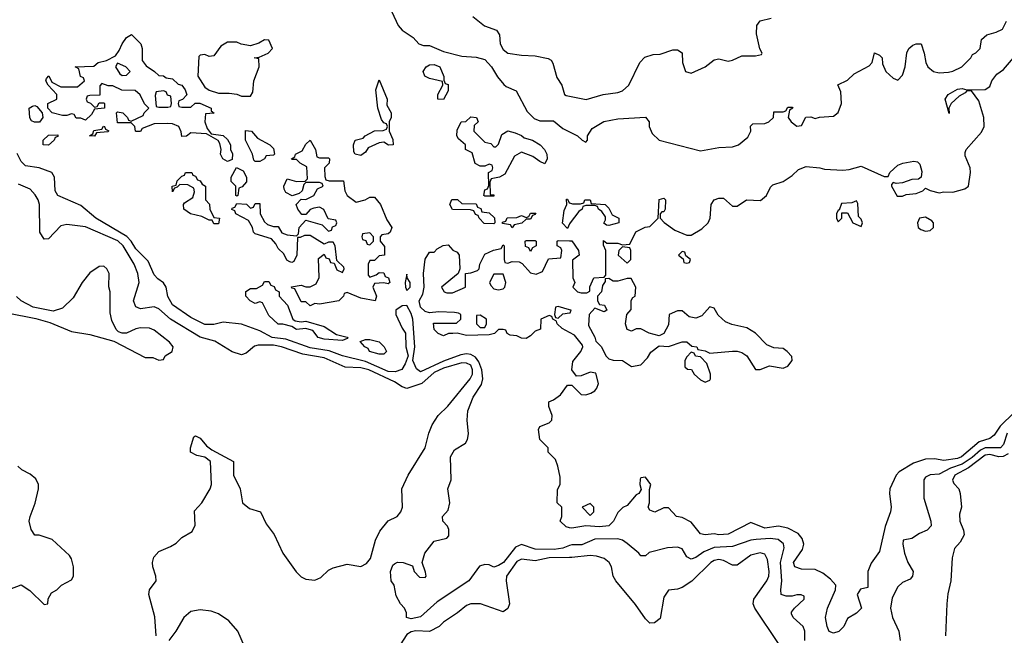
# Model space of a CAD drawing. Header units: inches. Extents: x 2380249 to 2585472, y 382747 to 546448.
# Tile 13 of 256: x 2397604 to 2401894, y 454052 to 456736. Entities that reach past the tile are written whole.
import ezdxf

# ---------------------------------------------------------------- set-up
doc = ezdxf.new("R2010")
doc.units = ezdxf.units.IN
doc.header["$MEASUREMENT"] = 0
doc.layers.add('C3495', color=7, linetype='Continuous')
doc.layers.add('C4405', color=7, linetype='Continuous')

msp = doc.modelspace()

# ---------------------------------------------------------------- linework, layer by layer
at = {"layer": 'C3495', "color": 4}
for points, elevation in [([(2399224.7, 456770), (2399253.4, 456710), (2399270.4, 456690.4), (2399318.5, 456658.5), (2399342.8, 456630), (2399363.1, 456623.1), (2399390, 456623.8), (2399450, 456597.4), (2399530, 456576.3), (2399593, 456573), (2399630, 456562.8), (2399659.1, 456530), (2399686.2, 456486.2), (2399713.7, 456453.7), (2399724, 456444), (2399766.4, 456426.4), (2399815.3, 456335.3), (2399845.1, 456305.1), (2399870, 456294.9), (2399930, 456294.8), (2399970, 456261), (2400000, 456246.5)], 72), ([(2399578.8, 456750), (2399629, 456709), (2399680.7, 456690), (2399694.8, 456670), (2399697.3, 456630), (2399710, 456606), (2399730.7, 456590.7), (2399790, 456580.7), (2399850, 456579.1), (2399906.4, 456566.4), (2399918.8, 456558.8), (2399926.8, 456546.8), (2399943.5, 456483.5), (2399966, 456450), (2399978, 456410), (2399984.9, 456404.9), (2400000, 456401.9)], 76), ([(2400000, 454443.1), (2399970, 454431.9), (2399933.2, 454426.8), (2399850, 454427.2), (2399790, 454448.2), (2399764.3, 454435.7), (2399712.2, 454370), (2399690, 454357), (2399670, 454349.6), (2399650, 454359.5), (2399630, 454360.7), (2399607.1, 454352.9), (2399560.5, 454290), (2399422.6, 454197.4), (2399350, 454132.7), (2399310, 454123.6), (2399289.2, 454130), (2399289.3, 454150), (2399280.9, 454170), (2399262.7, 454190), (2399244.8, 454224.8), (2399235.1, 454270), (2399222.7, 454290), (2399219.3, 454330), (2399230, 454358), (2399236.5, 454363.5), (2399249.4, 454370.6), (2399274, 454370), (2399315.5, 454355.5), (2399322, 454330), (2399345.3, 454305.3), (2399370, 454304), (2399375.1, 454310), (2399372.1, 454327.9), (2399358, 454370), (2399369.5, 454410), (2399410, 454463), (2399464.8, 454475.2), (2399474, 454486), (2399473.9, 454513.9), (2399467.7, 454527.7), (2399448, 454550), (2399446, 454570), (2399470, 454598), (2399478, 454630), (2399468.7, 454690), (2399484, 454730), (2399480.9, 454830), (2399498.9, 454861.1), (2399546, 454890), (2399554.9, 454905.1), (2399559.7, 454930), (2399553, 454990), (2399556.9, 455030), (2399579.7, 455090), (2399615.2, 455144.8), (2399621.6, 455170), (2399617.3, 455210), (2399603.8, 455243.8), (2399590, 455264), (2399570, 455276.4), (2399550, 455278.8), (2399525.5, 455274.6), (2399450, 455247), (2399350, 455200.9), (2399333.1, 455213.1), (2399316.2, 455250), (2399325.2, 455310), (2399316.9, 455430), (2399310, 455455.1), (2399290, 455489.5), (2399270, 455487.8), (2399242.4, 455470), (2399242.4, 455450), (2399270, 455390.8), (2399284.9, 455370), (2399286.4, 455310), (2399296, 455270), (2399283.9, 455236.1), (2399268.8, 455211.2), (2399239.2, 455200.8), (2399210, 455202), (2399110, 455245.2), (2399010, 455270.9), (2398951.8, 455291.8), (2398870, 455305.5), (2398762.8, 455342.8), (2398703.7, 455350), (2398650, 455379.1), (2398570, 455409.2), (2398490, 455417), (2398450, 455407.6), (2398410, 455407.8), (2398350, 455437.4), (2398270, 455492.3), (2398250, 455529.2), (2398241.6, 455570), (2398230, 455589.3), (2398205.8, 455605.8), (2398190, 455624), (2398163.3, 455683.3), (2398110, 455737), (2398089.7, 455770), (2398070.8, 455790.8), (2397936, 455870), (2397870, 455925.2), (2397770, 455969), (2397759, 455990), (2397756, 456050), (2397744, 456070), (2397688.7, 456090), (2397630, 456099.5), (2397610, 456118), (2397592.6, 456152.6)], 72), ([(2398199, 454050), (2398192.9, 454132.9), (2398166, 454230), (2398169.5, 454250.5), (2398199, 454290), (2398197.2, 454310), (2398183.7, 454350), (2398182, 454370), (2398187.9, 454392.1), (2398210, 454417.3), (2398261.2, 454438.8), (2398285.6, 454454.4), (2398310, 454478), (2398355.3, 454504.7), (2398368.4, 454531.6), (2398365.2, 454594.8), (2398398, 454630), (2398434, 454690), (2398439, 454710), (2398435.3, 454810), (2398410, 454828.7), (2398375.3, 454835.3), (2398348, 454850), (2398348, 454870), (2398362, 454918), (2398370, 454922), (2398390, 454911), (2398417.5, 454877.5), (2398441.1, 454861.1), (2398534.8, 454810), (2398535.5, 454750), (2398564.4, 454690), (2398574.4, 454630), (2398605.4, 454605.4), (2398653.4, 454590), (2398678.3, 454538.3), (2398712, 454492), (2398750.3, 454410), (2398808.2, 454328.2), (2398830, 454306.4), (2398850, 454297.1), (2398890, 454293), (2398916.6, 454303.4), (2398950, 454335.5), (2398970, 454346), (2399030, 454361.6), (2399090, 454352.7), (2399114.7, 454365.3), (2399132.6, 454387.4), (2399153.8, 454466.2), (2399173.4, 454506.6), (2399210, 454551.3), (2399248.7, 454570), (2399265.2, 454590), (2399272.3, 454610), (2399269.5, 454690.5), (2399296, 454750), (2399371.1, 454868.9), (2399386.2, 454933.8), (2399400.9, 454970), (2399427, 455010), (2399468.6, 455051.4), (2399567, 455170), (2399576.3, 455190), (2399576.4, 455210), (2399569.5, 455230), (2399550, 455239.2), (2399530, 455239.8), (2399450, 455217), (2399410, 455197.1), (2399356.5, 455150), (2399290, 455127.6), (2399270, 455135.1), (2399237.6, 455157.6), (2399124.5, 455210), (2399090, 455217.7), (2399021.5, 455221.5), (2398930, 455261.7), (2398837.7, 455277.7), (2398745.2, 455310), (2398710, 455317.1), (2398642.3, 455317.7), (2398627, 455313), (2398590, 455282.7), (2398570, 455275.1), (2398530, 455287.8), (2398454.7, 455334.7), (2398390, 455352.4), (2398261.3, 455430), (2398210, 455475.1), (2398190, 455483.6), (2398130, 455476), (2398110, 455484), (2398099.5, 455510), (2398124, 455590), (2398118.9, 455630), (2398102, 455670), (2398054.2, 455750), (2398031.2, 455771.2), (2397890, 455832.6), (2397810, 455843), (2397783.1, 455836.9), (2397730, 455781.2), (2397710, 455779), (2397692.3, 455810), (2397689.7, 455930), (2397684.7, 455950), (2397672.1, 455972.1), (2397650, 455997.6), (2397598.3, 456018.3)], 76), ([(2400000, 455846), (2399990, 455826), (2399968.7, 455848.7), (2399976.4, 455903.6), (2399988, 455930), (2399986, 455954), (2399990, 455954), (2399998, 455938), (2400000, 455937.3)], 68), ([(2400000, 455371.9), (2399968, 455390), (2399946, 455410), (2399942, 455422), (2399926, 455430), (2399922, 455442), (2399910, 455446), (2399874, 455430), (2399872.7, 455387.3), (2399850, 455378), (2399830, 455358), (2399810, 455346), (2399790, 455348), (2399770, 455358), (2399740.4, 455360.4), (2399727.3, 455367.3), (2399722, 455382), (2399710, 455386), (2399690, 455386), (2399672, 455368), (2399650, 455362), (2399550, 455359), (2399510, 455368.7), (2399491.6, 455368.4), (2399472.7, 455367.3), (2399450, 455358), (2399427.3, 455367.3), (2399410, 455386), (2399407.3, 455412.7), (2399507.3, 455412.7), (2399526, 455430), (2399526, 455450), (2399516.4, 455456.4), (2399499, 455459), (2399430, 455462), (2399390, 455458), (2399370, 455464), (2399350, 455482.7), (2399344.2, 455510), (2399360.2, 455539.8), (2399366.6, 455570), (2399362.7, 455630), (2399370, 455692), (2399390, 455722), (2399410, 455722), (2399423.1, 455736.9), (2399448.4, 455751.6), (2399470, 455754), (2399491.6, 455731.6), (2399510, 455722), (2399518, 455710), (2399522, 455650), (2399514, 455630), (2399442, 455570), (2399454, 455550), (2399464.7, 455544.7), (2399490, 455544.7), (2399546, 455570), (2399546, 455630), (2399570, 455632), (2399598, 455642), (2399606, 455650), (2399608, 455670), (2399630, 455714), (2399668.4, 455731.6), (2399702, 455738), (2399710, 455754), (2399714, 455750), (2399714, 455690), (2399718, 455678), (2399730, 455674), (2399750, 455682), (2399779.6, 455679.6), (2399792.7, 455672.7), (2399830, 455632), (2399854, 455626), (2399882, 455638), (2399907.3, 455692.7), (2399962, 455698), (2399966, 455730), (2399962, 455742), (2399946, 455750), (2399946, 455770), (2399950, 455774), (2400000, 455772.3)], 68), ([(2397550, 455458), (2397673.8, 455433.8), (2397735.3, 455415.3), (2397830, 455376.3), (2397910, 455363), (2398014.4, 455334.4), (2398150, 455262.8), (2398183.6, 455263.6), (2398210, 455252), (2398230, 455254), (2398238, 455270), (2398268.7, 455290), (2398272.3, 455310), (2398257.2, 455330), (2398190, 455382.4), (2398170, 455391.8), (2398130, 455392.9), (2398110, 455388.3), (2398070, 455369), (2398050, 455368.7), (2398034.8, 455374.8), (2398024.8, 455384.8), (2398005.1, 455425.1), (2397997.6, 455457.6), (2397997.6, 455550), (2397991.7, 455571.7), (2397994, 455630), (2397984, 455650), (2397970, 455661.2), (2397950, 455659.3), (2397910, 455632.7), (2397876.4, 455590), (2397836.9, 455523.1), (2397790, 455478.4), (2397750, 455465.1), (2397663.3, 455483.3), (2397609.7, 455509.7), (2397589.7, 455529.7)], 84), ([(2400000, 455471.7), (2399950, 455486), (2399938, 455482), (2399934, 455450), (2399938, 455438), (2399950, 455434), (2399970, 455454), (2400000, 455457.7)], 68), ([(2400000, 454521.2), (2399984.7, 454524.7), (2399958, 454550), (2399966, 454570), (2399966, 454610), (2399946, 454630), (2399947.3, 454687.3), (2399958, 454710), (2399959, 454741), (2399949, 454790), (2399939, 454819), (2399906, 454850), (2399906, 454870), (2399870, 454906), (2399864, 454950), (2399870, 454962), (2399910, 454978), (2399922, 454990), (2399924, 455010), (2399908.7, 455050), (2399908.7, 455070), (2399930, 455078), (2399960.2, 455099.8), (2399990, 455142), (2400000, 455142)], 68), ([(2397530, 454241), (2397610, 454272), (2397647.5, 454247.5), (2397710, 454186), (2397726, 454190), (2397728.4, 454211.6), (2397743.1, 454236.9), (2397766, 454250), (2397786, 454270), (2397830, 454294), (2397838, 454310), (2397838, 454350), (2397830, 454386), (2397820.4, 454400.4), (2397746, 454470), (2397688.4, 454488.4), (2397670, 454488.7), (2397653.6, 454513.6), (2397646, 454550), (2397649.2, 454570), (2397671.6, 454628.4), (2397686.6, 454690), (2397686, 454710), (2397674.5, 454734.5), (2397650, 454754), (2397612.9, 454772.9), (2397595.3, 454790)], 84), ([(2400000, 454390.9), (2399910, 454389.7), (2399850, 454376.9), (2399790, 454384.7), (2399770, 454373.3), (2399724.9, 454310), (2399723.8, 454290), (2399737.3, 454190), (2399730, 454168.7), (2399710, 454154), (2399611.1, 454188.9), (2399570, 454188.7), (2399550, 454182), (2399512, 454150), (2399450.7, 454109.3), (2399431.3, 454090), (2399390, 454069.2), (2399330, 454071.1), (2399310, 454067), (2399290, 454056), (2399248.2, 453990)], 76), ([(2398583.9, 454003.9), (2398554.5, 454070), (2398515.6, 454115.6), (2398470, 454146), (2398437.5, 454157.5), (2398390, 454163.7), (2398350, 454156), (2398318.8, 454130), (2398284, 454070), (2398254, 454030)], 76)]:
    msp.add_lwpolyline(points, dxfattribs=dict(at, elevation=elevation))
for points, elevation in [([(2398310, 456354), (2398350, 456354), (2398368, 456372), (2398388.7, 456371.3), (2398438, 456350), (2398438, 456338), (2398451.1, 456328.9), (2398414, 456326), (2398411.3, 456290), (2398421, 456261), (2398438, 456238), (2398491.1, 456231.1), (2398510, 456214), (2398522, 456190), (2398522, 456170), (2398530.9, 456150.9), (2398530, 456126), (2398510, 456118), (2398488.9, 456128.9), (2398479, 456150), (2398482, 456170), (2398476.4, 456196.4), (2398468.7, 456208.7), (2398418, 456238), (2398350, 456242), (2398330, 456228), (2398310, 456226), (2398307.3, 456247.3), (2398298, 456270), (2398270, 456282), (2398250, 456284), (2398190, 456282), (2398138, 456262), (2398130, 456248), (2398111.6, 456248.4), (2398108, 456250), (2398106, 456270), (2398090, 456286), (2398030, 456286), (2398026, 456330), (2398030, 456334), (2398054, 456330), (2398074, 456310), (2398078, 456298), (2398090, 456294), (2398142, 456318), (2398146, 456330), (2398166, 456350), (2398148.4, 456368.4), (2398128.4, 456408.4), (2398107.3, 456427.3), (2398048.9, 456428.9), (2398010, 456448), (2397990, 456448), (2397962, 456458), (2397952.7, 456447.3), (2397952.7, 456407.3), (2397910, 456406), (2397898, 456402), (2397894, 456390), (2397898, 456378), (2397912.7, 456372.7), (2397930, 456354), (2397942, 456358), (2397950, 456374), (2397970, 456374), (2397974, 456370), (2397974, 456350), (2397930, 456346), (2397916.9, 456323.1), (2397890, 456298), (2397870, 456306), (2397850, 456306), (2397842, 456322), (2397830, 456326), (2397810, 456318), (2397790, 456318), (2397746, 456330), (2397726, 456350), (2397726, 456370), (2397766, 456390), (2397766, 456410), (2397728, 456450), (2397718, 456470), (2397720.4, 456479.6), (2397730.9, 456490.9), (2397743.6, 456463.6), (2397783.6, 456443.6), (2397856.4, 456443.6), (2397886, 456470), (2397882, 456482), (2397868.4, 456488.4), (2397862, 456522), (2397846, 456530), (2397927.3, 456532.7), (2397946, 456550), (2397982, 456558), (2398022, 456578), (2398038, 456602), (2398050, 456631.3), (2398070, 456658), (2398091, 456671), (2398132, 456630), (2398138, 456610), (2398138, 456558), (2398154.4, 456534.4), (2398192, 456510), (2398210, 456492), (2398230, 456491.3), (2398242, 456482), (2398270, 456478), (2398294.8, 456454.8), (2398310.8, 456450), (2398324.7, 456430), (2398331.6, 456408.4), (2398312.7, 456387.3), (2398298, 456382), (2398294, 456370), (2398298, 456358)], 68), ([(2398670, 456648), (2398646.4, 456633.6), (2398610, 456622), (2398568.9, 456628.9), (2398550, 456638), (2398510, 456638), (2398479.6, 456620.4), (2398450, 456578), (2398430, 456575.3), (2398410, 456584), (2398390, 456582), (2398384, 456576), (2398380.7, 456490), (2398410, 456442.4), (2398430, 456428.8), (2398470, 456415.5), (2398516, 456416), (2398550, 456411.3), (2398570, 456402), (2398610, 456402), (2398620.4, 456419.6), (2398624, 456470), (2398648, 456530), (2398646, 456566), (2398626, 456570), (2398647.3, 456572.7), (2398686, 456590), (2398706, 456610), (2398690, 456646)], 72), ([(2398030, 456546), (2398022, 456530), (2398039.6, 456499.6), (2398050, 456492), (2398070, 456494), (2398086, 456510), (2398066, 456530)], 68), ([(2399450, 456388), (2399426, 456390), (2399426, 456410), (2399448, 456450), (2399446, 456466), (2399390, 456479), (2399369, 456490), (2399362, 456510), (2399375.3, 456530), (2399390, 456538.8), (2399410, 456540.7), (2399434, 456530), (2399452, 456488), (2399452, 456472), (2399458, 456458), (2399470, 456454), (2399470, 456426)], 68), ([(2399211.1, 456188.9), (2399190, 456202), (2399170, 456199), (2399122, 456178), (2399110, 456158), (2399090, 456144), (2399066, 456150), (2399060.4, 456160.4), (2399058, 456190), (2399066, 456210), (2399100.4, 456219.6), (2399108.7, 456230), (2399150, 456251.3), (2399187.3, 456252.7), (2399202, 456258), (2399206, 456270), (2399202, 456282), (2399190, 456286), (2399180.4, 456300.4), (2399164, 456350), (2399155.3, 456430), (2399170, 456474), (2399204.7, 456390), (2399203.6, 456363.6), (2399222, 456330), (2399222, 456310), (2399214, 456290), (2399214, 456250), (2399230, 456214), (2399230.8, 456190)], 68), ([(2398230, 456426), (2398198, 456422), (2398194, 456406), (2398198, 456358), (2398210, 456354), (2398250, 456354), (2398262, 456358), (2398266, 456370), (2398262, 456402), (2398247.3, 456407.3), (2398242, 456422)], 68), ([(2397668.7, 456288.7), (2397655.3, 456295.3), (2397648.7, 456308.7), (2397646, 456350), (2397660.4, 456359.6), (2397670, 456362), (2397678, 456358), (2397702, 456330), (2397704.7, 456310), (2397690, 456288.7)], 68), ([(2399670, 456182), (2399678, 456182), (2399690, 456194), (2399704, 456236), (2399730, 456250.8), (2399762, 456242), (2399790, 456230.8), (2399801.4, 456221.4), (2399838, 456210), (2399871, 456190), (2399890.8, 456170), (2399901, 456150), (2399902, 456130), (2399892, 456108), (2399870, 456118), (2399840.2, 456140.2), (2399790, 456158), (2399759.6, 456140.4), (2399716.9, 456063.1), (2399694, 456050), (2399658, 456042), (2399652.7, 456027.3), (2399654, 455974), (2399670, 455972), (2399670, 455966), (2399630, 455966), (2399626, 455970), (2399630, 455994), (2399642, 455998), (2399647.3, 456012.7), (2399646, 456070), (2399662, 456078), (2399666, 456090), (2399662, 456102), (2399650, 456106), (2399630, 456098), (2399610, 456098), (2399588.9, 456108.9), (2399575.3, 456155.3), (2399546, 456170), (2399546, 456190), (2399516.4, 456216.4), (2399508.9, 456228.9), (2399510, 456254), (2399528, 456290), (2399548, 456292), (2399570, 456312), (2399594, 456310), (2399602, 456290), (2399584.7, 456275.3), (2399582, 456250), (2399630, 456202), (2399656, 456196)], 68), ([(2397930, 456228), (2397908, 456230), (2397922, 456238), (2397927.3, 456252.7), (2397962, 456258), (2397968.9, 456271.1), (2397974, 456270), (2397978, 456258), (2397992, 456252), (2397987.3, 456247.3), (2397938, 456242)], 68), ([(2398630, 456118), (2398624, 456124), (2398618, 456150), (2398588, 456210), (2398587.3, 456252.7), (2398614, 456250), (2398639.6, 456219.6), (2398694, 456190), (2398710, 456174), (2398714, 456150), (2398710, 456146), (2398678, 456142), (2398670, 456128.7), (2398650, 456118)], 68), ([(2397730, 456188.7), (2397706, 456190), (2397706, 456210), (2397730, 456232), (2397770, 456234), (2397770, 456226), (2397758, 456222), (2397754, 456210)], 68), ([(2398910, 456134), (2398950, 456134), (2398954, 456130), (2398952, 456110), (2398932, 456090), (2398932.7, 456052.7), (2398938, 456038), (2398952.7, 456032.7), (2399014, 456034), (2399021, 455990), (2399031, 455970), (2399070, 455941), (2399109, 455951), (2399130, 455962), (2399150, 455962), (2399176, 455930), (2399202.8, 455862.8), (2399224.7, 455830), (2399218, 455810), (2399210, 455802), (2399182, 455798), (2399174, 455790), (2399174, 455770), (2399192.7, 455747.3), (2399194, 455710), (2399170, 455706), (2399150, 455686), (2399130, 455686), (2399122, 455670), (2399122, 455622), (2399130, 455614), (2399156.4, 455623.6), (2399170, 455634), (2399190, 455632), (2399196.9, 455616.9), (2399210.7, 455610), (2399216, 455590), (2399210, 455584), (2399190, 455589), (2399150, 455586), (2399142, 455570), (2399158, 455530), (2399152, 455510), (2399090, 455521.2), (2399030, 455546), (2399018, 455542), (2399014, 455530), (2398994, 455510), (2398910, 455495.3), (2398890, 455498), (2398870, 455488), (2398850, 455506), (2398830, 455506), (2398802, 455562), (2398790, 455566), (2398788.4, 455571.6), (2398830, 455578), (2398850, 455571.3), (2398870, 455571.3), (2398895.3, 455584.7), (2398908.4, 455611.6), (2398905.2, 455694.8), (2398930, 455714), (2398938, 455698), (2398952.7, 455692.7), (2398958, 455678), (2398974, 455674), (2398986, 455646), (2399010, 455634), (2399018, 455650), (2399016.4, 455656.4), (2398986, 455686), (2398978, 455750), (2398970, 455766), (2398950, 455766), (2398930, 455758), (2398870, 455795.3), (2398844.7, 455795.3), (2398826, 455786), (2398814, 455786), (2398811.3, 455710), (2398798, 455682), (2398790, 455678), (2398780.4, 455680.4), (2398767.3, 455687.3), (2398755.3, 455715.3), (2398730, 455738), (2398719.3, 455759.3), (2398700.4, 455780.4), (2398630, 455802), (2398622, 455810), (2398618, 455830), (2398600.4, 455860.4), (2398546, 455890), (2398542, 455902), (2398528, 455908), (2398530, 455914), (2398542, 455918), (2398550, 455934), (2398591.6, 455931.6), (2398610, 455914), (2398622, 455918), (2398630, 455934), (2398650, 455934), (2398652, 455890), (2398670, 455854), (2398683.6, 455843.6), (2398710, 455834), (2398730, 455834), (2398746, 455806), (2398770, 455798), (2398810, 455794), (2398818, 455802), (2398822, 455830), (2398850, 455862), (2398922, 455842), (2398950, 455814), (2398962, 455818), (2398967.3, 455832.7), (2398982, 455838), (2398986, 455850), (2398982, 455862), (2398947.3, 455867.3), (2398928.7, 455908.7), (2398910, 455918), (2398885.4, 455914.6), (2398870, 455908), (2398850, 455886), (2398832.7, 455887.3), (2398815.3, 455910), (2398808.7, 455930), (2398830, 455954), (2398850, 455952), (2398886, 455970), (2398902, 455998), (2398926, 456010), (2398922, 456022), (2398910, 456026), (2398850, 456026), (2398842, 456018), (2398834, 455990), (2398822, 455978), (2398791.3, 455968.7), (2398763.1, 455983.1), (2398756.4, 455996.4), (2398755.3, 456010), (2398770, 456042), (2398810, 456031), (2398848.4, 456031.6), (2398858, 456042), (2398854.6, 456094.6), (2398826, 456110), (2398810, 456126), (2398790, 456126), (2398788, 456130), (2398802, 456138), (2398806, 456150), (2398835.3, 456164.7), (2398850, 456194), (2398870, 456211.3), (2398892, 456170), (2398898, 456138)], 68), ([(2398550, 455966), (2398546, 455970), (2398546, 456010), (2398526, 456030), (2398526, 456050), (2398548, 456092), (2398576.9, 456076.9), (2398592, 456050), (2398591.6, 456028.4), (2398572.7, 456007.3), (2398558, 456002), (2398554, 455970)], 68), ([(2398450, 455846), (2398442, 455862), (2398430, 455862), (2398397.2, 455877.2), (2398348, 455890), (2398319, 455910), (2398318, 455930), (2398322, 455938), (2398359, 455961), (2398366, 455986), (2398362, 456002), (2398336.4, 456016.4), (2398302, 456018), (2398290, 456006), (2398278, 456002), (2398270, 455986), (2398268, 456010), (2398286, 456014), (2398290, 456034), (2398310, 456054), (2398322, 456058), (2398326, 456070), (2398354, 456070), (2398358, 456058), (2398370, 456054), (2398378, 456038), (2398390, 456034), (2398399.6, 456019.6), (2398414, 456010), (2398414, 455950), (2398431.3, 455931.3), (2398432, 455910), (2398450, 455874), (2398474, 455870), (2398470, 455846)], 68), ([(2399670, 455846), (2399627.3, 455847.3), (2399606, 455870), (2399602, 455882), (2399590, 455886), (2399582, 455902), (2399567.3, 455907.3), (2399489.1, 455909.1), (2399478, 455930), (2399487.3, 455952.7), (2399511.6, 455951.6), (2399530, 455934), (2399592.7, 455932.7), (2399598, 455918), (2399612.7, 455912.7), (2399618, 455898), (2399650, 455894), (2399672.7, 455872.7), (2399674, 455850)], 68), ([(2399750, 455828), (2399742, 455842), (2399707.3, 455847.3), (2399707.3, 455852.7), (2399722, 455858), (2399727.3, 455872.7), (2399770, 455874), (2399790, 455882), (2399810, 455874), (2399822, 455878), (2399830, 455892), (2399852.7, 455892.7), (2399850, 455886), (2399838, 455882), (2399830, 455866), (2399810, 455866), (2399791.6, 455848.4), (2399758, 455842)], 68), ([(2399130, 455806), (2399098, 455802), (2399094, 455790), (2399098, 455778), (2399112.7, 455772.7), (2399118, 455758), (2399130, 455754), (2399146, 455770), (2399146, 455790)], 68), ([(2399830, 455726), (2399822, 455742), (2399807.3, 455747.3), (2399806, 455770), (2399810, 455774), (2399850, 455774), (2399854, 455770), (2399854, 455750), (2399838, 455742)], 68), ([(2399290, 455626), (2399283.7, 455590), (2399284.2, 455570), (2399290, 455554.8), (2399305.2, 455570), (2399305.2, 455590), (2399292.7, 455610)], 72), ([(2399710, 455626), (2399670, 455626), (2399651.3, 455590), (2399656.9, 455576.9), (2399670, 455562), (2399690, 455558), (2399710, 455562), (2399718, 455570), (2399722, 455590)], 68), ([(2398830, 455418), (2398850, 455422), (2398930, 455398), (2398983.6, 455363.6), (2399030, 455352), (2399034, 455350), (2399030, 455346), (2399010, 455338), (2398930, 455342.7), (2398904, 455350), (2398880.4, 455380.4), (2398865.6, 455385.6), (2398850, 455389.2), (2398810, 455385.2), (2398790, 455398), (2398750, 455408.7), (2398730, 455409), (2398690, 455446), (2398662, 455502), (2398650, 455506), (2398630, 455498), (2398608, 455510), (2398588.7, 455530), (2398589.2, 455550.8), (2398610, 455564.7), (2398635.3, 455564.7), (2398662, 455578), (2398670, 455594), (2398690, 455594), (2398698, 455578), (2398712.7, 455572.7), (2398718, 455558), (2398734, 455550), (2398734, 455530), (2398771.3, 455491.3), (2398794, 455430), (2398803.6, 455423.6)], 68), ([(2399610, 455448), (2399594, 455446), (2399594, 455410), (2399610, 455394), (2399630, 455394), (2399638, 455410), (2399638, 455430)], 68), ([(2399170, 455278), (2399128.7, 455290), (2399122, 455302), (2399108, 455310), (2399087.3, 455332.7), (2399110, 455342), (2399130, 455342), (2399170, 455332), (2399192, 455310), (2399202, 455290), (2399190, 455278)], 68)]:
    msp.add_lwpolyline(points, close=True, dxfattribs=dict(at, elevation=elevation))
at = {"layer": 'C4405', "color": 4}
for points, elevation in [([(2400000, 456401.9), (2400072.5, 456387.5), (2400146, 456410), (2400210, 456418.8), (2400230, 456426), (2400257.2, 456450), (2400305.2, 456550), (2400327, 456573), (2400363.6, 456583.6), (2400394.6, 456585.4), (2400450, 456604.7), (2400470, 456604.7), (2400490, 456592), (2400492, 456550), (2400504.7, 456510), (2400530, 456502.8), (2400590, 456531), (2400630, 456561), (2400650, 456566), (2400690, 456554.8), (2400710, 456558.8), (2400750, 456578.8), (2400810, 456578), (2400835.3, 456584.7), (2400838, 456590), (2400828.7, 456608.7), (2400814.6, 456674.6), (2400815.3, 456710), (2400830, 456731), (2400878, 456742)], 76), ([(2400000, 456246.5), (2400034, 456230), (2400054, 456210), (2400070, 456202), (2400078, 456210), (2400078, 456230), (2400098.4, 456261.6), (2400148.5, 456291.6), (2400210, 456303), (2400330, 456311), (2400346, 456290), (2400346.8, 456270), (2400359.1, 456239.1), (2400390, 456210.7), (2400570, 456164.9), (2400650, 456178.8), (2400710, 456182), (2400735.3, 456190), (2400776.5, 456223.5), (2400788.7, 456250), (2400788.4, 456271.6), (2400798, 456282), (2400850, 456284), (2400868, 456290), (2400888, 456310), (2400890, 456334), (2400930, 456334), (2400942, 456338), (2400950, 456354), (2400970, 456354), (2400972, 456350), (2400958, 456342), (2400952, 456310), (2400964.7, 456290), (2400990, 456272), (2401010, 456274), (2401028.4, 456311.6), (2401050, 456312), (2401070, 456304.7), (2401089, 456311), (2401150, 456316), (2401170, 456331.3), (2401183.7, 456370), (2401182, 456422), (2401168, 456452), (2401210, 456472), (2401240.2, 456499.8), (2401304.7, 456535.3), (2401318, 456550), (2401328, 456592), (2401350, 456582), (2401362, 456570), (2401363.6, 456543.6), (2401378, 456510), (2401410, 456481), (2401430, 456472), (2401450, 456494), (2401462, 456530), (2401468.9, 456591.1), (2401478, 456610), (2401494.6, 456625.4), (2401510, 456631.3), (2401531.3, 456630), (2401544.7, 456590), (2401551, 456550), (2401561, 456530), (2401584.7, 456510), (2401610, 456504), (2401650, 456506.8), (2401670, 456511.3), (2401708.9, 456531.1), (2401748, 456570), (2401755.3, 456584.7), (2401770, 456592), (2401788, 456610), (2401794, 456650), (2401818, 456670), (2401858.6, 456681.4), (2401885.6, 456694.4), (2401903.7, 456730)], 72), ([(2400000, 455772.3), (2400010, 455772), (2400038, 455730), (2400042, 455710), (2400012.7, 455687.3), (2400014, 455610), (2400022, 455590), (2400014, 455570), (2400034, 455550), (2400050, 455544.7), (2400075.3, 455544.7), (2400087.3, 455552.7), (2400088.4, 455571.6), (2400106, 455610), (2400150, 455614), (2400158, 455622), (2400158, 455730), (2400147.3, 455752.7), (2400147.3, 455772.7), (2400162, 455762), (2400210, 455762), (2400230, 455754), (2400262, 455758), (2400288.9, 455811.1), (2400328.4, 455831.6), (2400350, 455834), (2400386, 455870), (2400390, 455952), (2400410, 455958), (2400418, 455950), (2400416, 455910), (2400410, 455898), (2400402, 455898), (2400394, 455890), (2400394, 455870), (2400411.3, 455851.3), (2400458.8, 455818.8), (2400510, 455796), (2400530, 455796), (2400576.1, 455823.9), (2400603.7, 455850), (2400612.3, 455870), (2400616, 455930), (2400630, 455950.6), (2400650, 455957.3), (2400670, 455957.3), (2400710, 455922.8), (2400730, 455922.8), (2400770, 455950.7), (2400831.8, 455948.2), (2400857.2, 455970), (2400874.6, 456005.4), (2400884.7, 456015.3), (2400930, 456031), (2400970, 456056), (2400997.6, 456082.4), (2401030, 456096.3), (2401090, 456090.6), (2401110, 456084), (2401190, 456080.5), (2401217, 456083), (2401270, 456098), (2401370, 456052), (2401387.3, 456052.7), (2401395.3, 456070), (2401430, 456101), (2401451.1, 456111.1), (2401499.8, 456119.8), (2401516, 456116), (2401525.4, 456105.4), (2401534.4, 456074.4), (2401531.3, 456048.7), (2401519.8, 456040.2), (2401490, 456039), (2401450, 456024), (2401422, 456022), (2401410, 456026), (2401402, 456018), (2401402, 456010), (2401427.1, 455967.1), (2401450, 455966), (2401465.6, 455974.4), (2401510, 455978.8), (2401538, 455990), (2401550, 456002), (2401570.9, 455990.9), (2401610, 455981), (2401630, 455986), (2401670, 455984), (2401722, 455998), (2401737.2, 456010), (2401746, 456070), (2401745.2, 456090), (2401723.1, 456143.1), (2401723.1, 456156.9), (2401728, 456170), (2401794.8, 456245.2), (2401805.2, 456270), (2401803.7, 456310), (2401782, 456382), (2401750, 456426), (2401730, 456426), (2401723.6, 456416.4), (2401696.8, 456403.2), (2401662, 456370), (2401652, 456350), (2401652.7, 456327.3), (2401635.3, 456390), (2401649, 456410), (2401690, 456432.7), (2401710, 456436.3), (2401730, 456430.8), (2401810, 456431.3), (2401830, 456444.7), (2401839, 456470), (2401861.5, 456498.5), (2401890, 456518.8), (2401933.2, 456570)], 68), ([(2400000, 455937.3), (2400012.7, 455932.7), (2400047.3, 455932.7), (2400062, 455938), (2400066, 455950), (2400090, 455951.3), (2400094, 455934), (2400154, 455930), (2400170, 455914), (2400184.7, 455884.7), (2400214, 455870), (2400214, 455850), (2400170, 455838), (2400160.4, 455840.4), (2400148.7, 455848.7), (2400156.4, 455863.6), (2400156.4, 455876.4), (2400140.4, 455900.4), (2400126, 455910), (2400122, 455922), (2400110, 455926), (2400070, 455926), (2400058, 455922), (2400054, 455910), (2400039.6, 455900.4), (2400002, 455850), (2400000, 455846)], 68), ([(2400000, 455457.7), (2400002, 455458), (2400006, 455470), (2400000, 455471.7)], 68), ([(2400000, 455142), (2400010, 455142), (2400050, 455102), (2400070, 455101), (2400092.9, 455107.1), (2400110, 455118), (2400119, 455130), (2400125.2, 455150), (2400114.2, 455194.2), (2400090, 455199.3), (2400050, 455184), (2400030, 455182), (2400009, 455210), (2400013.6, 455246.4), (2400048.7, 455290), (2400058, 455310), (2400056.4, 455316.4), (2400020.4, 455360.4), (2400000, 455371.9)], 68), ([(2401936, 455024), (2401876.2, 454963.8), (2401850, 454924.5), (2401830.7, 454910), (2401784.2, 454895.8), (2401707.7, 454830), (2401690, 454823.1), (2401630, 454813.6), (2401590, 454821.3), (2401550, 454819.7), (2401497.3, 454802.7), (2401435.3, 454764.7), (2401422, 454750), (2401395.5, 454690), (2401392.7, 454670), (2401400.4, 454610), (2401398, 454590), (2401374.2, 454525.8), (2401350, 454418), (2401313.7, 454366.3), (2401298.8, 454330), (2401299.6, 454260.4), (2401266.4, 454253.6), (2401252, 454230), (2401272, 454170), (2401250, 454148), (2401210, 454126), (2401194, 454090), (2401172, 454068), (2401150, 454062), (2401130, 454068), (2401121.2, 454090), (2401114, 454130), (2401123.7, 454170), (2401158, 454250), (2401159.3, 454270), (2401136.8, 454296.8), (2401103.7, 454323.7), (2401070, 454338.4), (2401010, 454340.7), (2400981.2, 454350), (2400975.1, 454370), (2401013.7, 454426.3), (2401019.7, 454450), (2401013.4, 454473.4), (2400995.6, 454495.6), (2400950, 454519.7), (2400910, 454528.2), (2400850, 454518.9), (2400790, 454543.7), (2400690, 454492.7), (2400650, 454489.6), (2400630, 454494), (2400590, 454489.6), (2400570, 454495.1), (2400530, 454545.2), (2400490, 454565.2), (2400466, 454570), (2400430, 454608), (2400410, 454608), (2400370.9, 454589.1), (2400350, 454598), (2400342, 454610), (2400348, 454630), (2400347.3, 454687.3), (2400354, 454710), (2400330, 454742), (2400310, 454738), (2400307.1, 454732.9), (2400306, 454710), (2400312, 454688), (2400302, 454670), (2400290, 454664), (2400250, 454618), (2400231.1, 454608.9), (2400210, 454588), (2400191, 454550), (2400170.7, 454530), (2400130, 454525.1), (2400070.8, 454529.2), (2400010, 454519), (2400000, 454521.2)], 68), ([(2401906.3, 454933.7), (2401890, 454883.7), (2401876.3, 454870), (2401810, 454869.9), (2401790, 454859.8), (2401753.2, 454826.8), (2401710, 454797.5), (2401659.4, 454780.6), (2401610, 454754.3), (2401570, 454752.3), (2401550, 454742), (2401542.8, 454730), (2401542.8, 454650), (2401573.4, 454550), (2401574.8, 454530), (2401558, 454510), (2401523.4, 454496.6), (2401490, 454474), (2401452.7, 454467.3), (2401451.3, 454448.7), (2401458.8, 454410), (2401473.4, 454370), (2401496.3, 454330), (2401494, 454310), (2401483, 454297), (2401450, 454282.7), (2401430, 454264), (2401404.4, 454215.6), (2401398, 454170), (2401406.9, 454130), (2401433.7, 454070), (2401440.5, 454030)], 72), ([(2401910, 454842.7), (2401888.4, 454831.6), (2401870, 454830.7), (2401830, 454839.8), (2401810, 454836.8), (2401738.1, 454781.9), (2401678, 454750), (2401668.3, 454728.3), (2401673.7, 454713.7), (2401696, 454690), (2401701, 454670), (2401706.8, 454610), (2401699.1, 454580.9), (2401699.3, 454550), (2401715.5, 454510), (2401718, 454490), (2401702, 454458), (2401676, 454430), (2401666, 454390), (2401661, 454290), (2401647.1, 454232.9), (2401642.8, 454190), (2401638, 454050)], 76), ([(2401024.5, 454030), (2401024.5, 454070), (2401018, 454090), (2400974, 454130), (2400966, 454146), (2400966.6, 454153.4), (2400979, 454170), (2401022, 454210), (2401022, 454222), (2401008.7, 454228.7), (2400990, 454229), (2400970, 454222.7), (2400942.7, 454222.7), (2400922, 454230), (2400919.5, 454250), (2400924, 454290), (2400918, 454370), (2400934, 454434), (2400931.4, 454451.4), (2400908.7, 454470), (2400874.1, 454474.1), (2400812, 454470), (2400790, 454466.6), (2400710, 454439.2), (2400630, 454434.7), (2400583.9, 454416.1), (2400550, 454392), (2400530, 454384.5), (2400510, 454394), (2400489.5, 454429.5), (2400470, 454436.2), (2400426.1, 454433.9), (2400346.8, 454413.2), (2400330, 454398), (2400310, 454398), (2400302, 454410), (2400250, 454452.7), (2400230, 454466.6), (2400210, 454473.3), (2400110, 454471.8), (2400052.9, 454447.1), (2400010, 454446.9), (2400000, 454443.1)], 72), ([(2400910, 454017), (2400807, 454170), (2400799.5, 454190), (2400802, 454210), (2400858.4, 454290), (2400867.3, 454310), (2400869.6, 454330.4), (2400862, 454382), (2400850, 454405.2), (2400830, 454411.6), (2400790, 454401.6), (2400730, 454357.2), (2400710, 454357.2), (2400670, 454378), (2400650, 454382), (2400630, 454378.4), (2400614.8, 454370), (2400531.7, 454288.3), (2400490, 454260.9), (2400470, 454252.7), (2400430, 454249), (2400410, 454218), (2400394.4, 454125.6), (2400370, 454106), (2400350, 454105.2), (2400330, 454124), (2400286.8, 454186.8), (2400201.2, 454290), (2400189.6, 454309.6), (2400182, 454350), (2400172.3, 454370), (2400150, 454387), (2400117.2, 454397.2), (2400090, 454399.6), (2400009, 454391), (2400000, 454390.9)], 76)]:
    msp.add_lwpolyline(points, dxfattribs=dict(at, elevation=elevation))
at = {"layer": 'C4405', "color": 4, "elevation": 68}
for points in [[(2401250, 455946), (2401230, 455938), (2401184.7, 455935.3), (2401174, 455906), (2401170, 455906), (2401162, 455890), (2401162, 455870), (2401170, 455854), (2401186, 455870), (2401186, 455894), (2401210, 455894), (2401234, 455850), (2401270, 455834), (2401275.3, 455850), (2401270, 455866), (2401258, 455878), (2401255.3, 455935.3)], [(2401550, 455875.1), (2401524.7, 455870), (2401514.8, 455850), (2401518.8, 455830), (2401530, 455820.7), (2401550, 455814), (2401570, 455817.3), (2401585.2, 455830), (2401585.2, 455850), (2401578.4, 455858.4)], [(2400230, 455746), (2400214, 455730), (2400212, 455710), (2400250, 455674), (2400266, 455690), (2400266, 455730), (2400262, 455742)], [(2400490, 455726), (2400474, 455710), (2400494, 455694), (2400498, 455678), (2400510, 455674), (2400522, 455678), (2400526, 455690), (2400506, 455706), (2400502, 455722)], [(2400250, 455608), (2400210, 455595.3), (2400190, 455595.3), (2400170, 455608), (2400154, 455606), (2400154, 455594), (2400142.8, 455577.2), (2400138, 455550), (2400122, 455530), (2400122, 455510), (2400130, 455494), (2400151.1, 455491.1), (2400162, 455470), (2400150, 455462), (2400110, 455478), (2400084.7, 455450), (2400082.8, 455402.8), (2400110, 455352), (2400114.4, 455334.4), (2400138, 455310), (2400158, 455270), (2400170, 455258), (2400190, 455251), (2400230.6, 455250.6), (2400270, 455224.7), (2400310, 455231), (2400338.6, 455261.4), (2400353.6, 455286.4), (2400390, 455314), (2400430, 455311.3), (2400490, 455332), (2400510, 455332), (2400532.7, 455312.7), (2400554, 455310), (2400558, 455298), (2400590, 455292), (2400610, 455282), (2400710, 455291.3), (2400730, 455291.3), (2400750, 455284.7), (2400772, 455270), (2400810, 455211.3), (2400830, 455211), (2400870, 455226.8), (2400930, 455216), (2400950, 455226), (2400968.7, 455250), (2400968, 455268), (2400948, 455290), (2400930, 455302), (2400890, 455305.2), (2400858.6, 455318.6), (2400810, 455369.2), (2400771.9, 455391.9), (2400706.8, 455406.8), (2400678.9, 455418.9), (2400647.6, 455447.6), (2400630, 455479), (2400610, 455484), (2400575.2, 455444.8), (2400550, 455434), (2400520.2, 455440.2), (2400490, 455466), (2400470, 455466), (2400434, 455450), (2400430, 455406), (2400410, 455368), (2400390, 455358), (2400346, 455370), (2400310, 455388), (2400290, 455388), (2400270, 455378), (2400250, 455386), (2400244, 455410), (2400248.7, 455450), (2400267.3, 455472.7), (2400268.4, 455511.6), (2400275.3, 455524.7), (2400286, 455530), (2400288, 455570), (2400267.3, 455607.3)], [(2400530, 455286), (2400510, 455266), (2400502, 455250), (2400502, 455222), (2400512.7, 455212.7), (2400531.1, 455211.1), (2400542, 455190), (2400570, 455166), (2400590, 455156), (2400610, 455164.7), (2400614, 455170), (2400613.2, 455190), (2400597.2, 455237.2), (2400570, 455266), (2400548.4, 455268.4), (2400542, 455282)], [(2400090, 454626), (2400054, 454610), (2400090, 454574), (2400106, 454590), (2400106, 454610)]]:
    msp.add_lwpolyline(points, close=True, dxfattribs=at)

doc.saveas('drawing.dxf')
